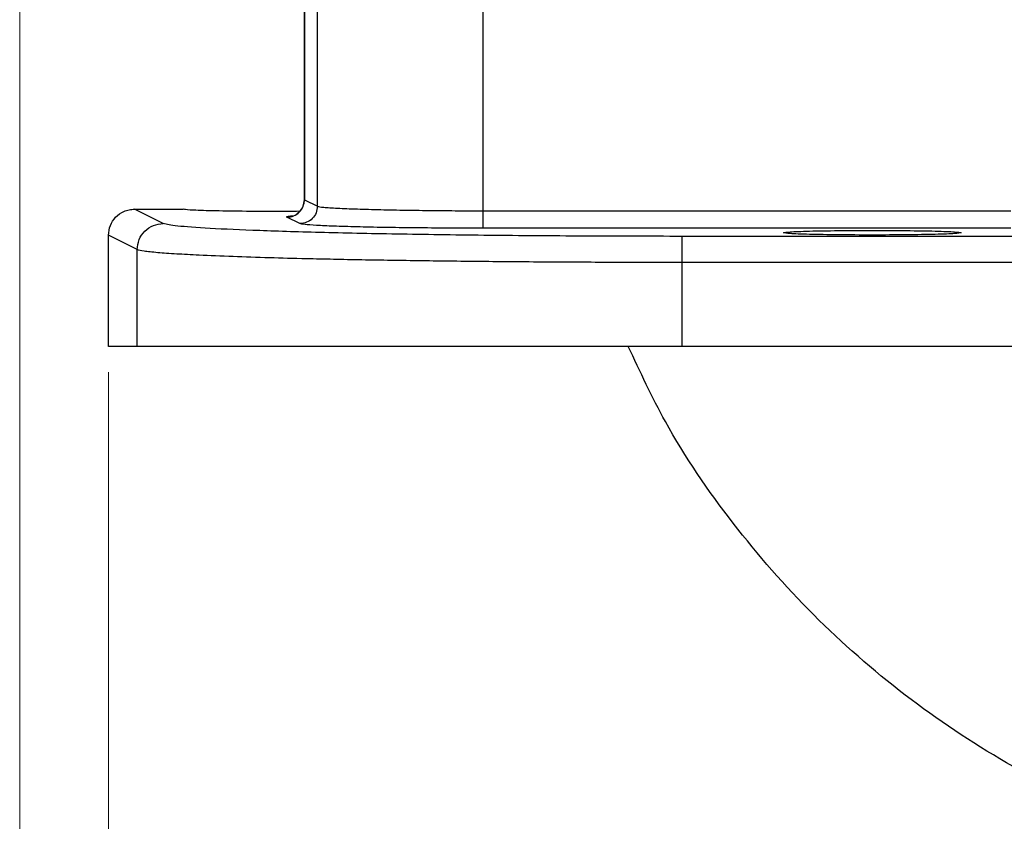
# Model space of a CAD drawing. Header units: inches. Extents: x 0.6 to 16.3, y 0.2 to 11.5.
# Tile 11 of 16: x 9.6 to 11.1, y 4 to 5.2. Entities that reach past the tile are written whole.
import ezdxf

# ---------------------------------------------------------------- set-up
doc = ezdxf.new("R2010")
doc.units = ezdxf.units.IN
doc.header["$MEASUREMENT"] = 0
doc.styles.add('SLDTEXTSTYLE0', font='TXT', dxfattribs={"width": 0.75})
doc.dimstyles.new('SLDDIMSTYLE1', dxfattribs={"dimtxt": 0.137795, "dimasz": 0.14, "dimexe": 0, "dimexo": 0.0625, "dimgap": 0.034449, "dimtad": 0, "dimdec": 1, "dimlfac": 1.5, "dimrnd": 1e-09, "dimzin": 12, "dimdsep": 46, "dimtxsty": 'SLDTEXTSTYLE0', "dimblk1": 'CLOSED', "dimblk2": 'CLOSED', "dimsah": 1, "dimcen": 0.09, "dimadec": 0, "dimazin": 3, "dimtfac": 1, "dimtdec": 1, "dimtofl": 0, "dimtmove": 0, "dimatfit": 3, "dimldrblk": 'CLOSED', "dimfxl": 0, "dimfrac": 2, "dimtolj": 1, "dimtzin": 12, "dimarcsym": 0})
doc.dimstyles.new('SLDDIMSTYLE3', dxfattribs={"dimtxt": 0.137795, "dimasz": 0.14, "dimexe": 0, "dimexo": 0.0625, "dimgap": 0.034449, "dimtad": 0, "dimdec": 1, "dimlfac": 1.5, "dimrnd": 1e-09, "dimzin": 12, "dimdsep": 46, "dimtxsty": 'SLDTEXTSTYLE0', "dimblk1": 'CLOSED', "dimblk2": 'CLOSED', "dimsah": 1, "dimcen": 0.09, "dimadec": 0, "dimazin": 3, "dimtfac": 1, "dimtofl": 0, "dimtmove": 0, "dimatfit": 3, "dimldrblk": 'CLOSED', "dimfxl": 0, "dimfrac": 2, "dimtolj": 1, "dimtzin": 12, "dimarcsym": 0})

# ---------------------------------------------------------------- blocks, each defined once
blk = doc.blocks.new('_Closed')
at = {"color": 0, "linetype": 'ByBlock', "lineweight": -2}
for p, q in [((-1, 0.166667), (0, 0)), ((-1, 0.166667), (-1, -0.166667)), ((0, 0), (-1, -0.166667)), ((0, 0), (-1, 0))]:
    blk.add_line(p, q, dxfattribs=at)
blk = doc.blocks.new('_D_3')
at = {"color": 7, "linetype": 'Continuous', "lineweight": 0}
for p, q in [((9.5826, 5.9742), (9.5826, 3.2474)), ((11.8015, 5.0505), (11.8015, 3.2474)), ((10.2759, 3.4853), (10.2339, 3.4853)), ((10.2339, 3.4853), (10.2339, 3.2665)), ((10.4795, 3.4853), (10.5215, 3.4853)), ((10.5215, 3.4853), (10.5215, 3.2665)), ((9.5826, 3.2868), (10.113, 3.2868)), ((11.8015, 3.2868), (10.6423, 3.2868)), ((10.2339, 3.2665), (10.2759, 3.2665)), ((10.5215, 3.2665), (10.4795, 3.2665))]:
    blk.add_line(p, q, dxfattribs=at)
at = {"color": 7, "linetype": 'Continuous', "lineweight": 18, "xscale": 0.14, "yscale": 0.14}
for p, rotation in [((9.5826, 3.2868), 179.999999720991), ((11.8015, 3.2868), 359.999999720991)]:
    blk.add_blockref('_Closed', p, dxfattribs=dict(at, rotation=rotation))
at = {"color": 7, "linetype": 'Continuous', "lineweight": 18, "char_height": 0.1378, "attachment_point": 1, "rotation": 360, "style": 'SLDTEXTSTYLE0'}
for s, insert in [('85', (10.2759, 3.4441)), ('3.3', (10.2504, 3.238))]:
    blk.add_mtext(s, dxfattribs=dict(at, insert=insert))
blk = doc.blocks.new('_D_4')
at = {"color": 7, "linetype": 'Continuous', "lineweight": 0}
for p, q in [((11.8015, 5.0505), (11.8015, 3.6877)), ((9.7181, 4.7041), (9.7181, 3.6877)), ((10.7396, 3.9255), (10.6976, 3.9255)), ((10.6976, 3.9255), (10.6976, 3.7068)), ((10.9432, 3.9255), (10.9852, 3.9255)), ((10.9852, 3.9255), (10.9852, 3.7068)), ((9.7181, 3.7271), (10.5768, 3.7271)), ((11.8015, 3.7271), (11.106, 3.7271)), ((10.6976, 3.7068), (10.7396, 3.7068)), ((10.9852, 3.7068), (10.9432, 3.7068))]:
    blk.add_line(p, q, dxfattribs=at)
at = {"color": 7, "linetype": 'Continuous', "lineweight": 18, "xscale": 0.14, "yscale": 0.14, "rotation": 180.0000000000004}
blk.add_blockref('_Closed', (9.7181, 3.7271), dxfattribs=at)
at = {"color": 7, "linetype": 'Continuous', "lineweight": 18, "xscale": 0.14, "yscale": 0.14}
blk.add_blockref('_Closed', (11.8015, 3.7271), dxfattribs=at)
at = {"color": 7, "linetype": 'Continuous', "lineweight": 18, "char_height": 0.1378, "attachment_point": 1, "style": 'SLDTEXTSTYLE0'}
for s, insert in [('79', (10.7396, 3.8844)), ('3.1', (10.7141, 3.6782))]:
    blk.add_mtext(s, dxfattribs=dict(at, insert=insert))

msp = doc.modelspace()

# ---------------------------------------------------------------- linework, layer by layer
at = {"color": 7, "linetype": 'Continuous', "lineweight": 25}
for p, q in [((10.0171, 5.6857), (10.0171, 4.967)), ((10.0175, 5.6852), (10.0175, 4.9675)), ((10.2903, 4.9507), (10.2903, 5.4971)), ((10.0373, 4.9576), (10.0373, 5.4806)), ((10.0175, 4.9675), (10.0373, 4.9576)), ((9.8019, 4.9313), (9.7581, 4.9531)), ((9.7581, 4.9531), (9.8325, 4.9531)), ((9.8325, 4.9532), (9.8325, 4.9531)), ((10.2903, 4.9507), (11.0964, 4.9507)), ((10.0106, 4.931), (9.9908, 4.9409)), ((11.0964, 4.924), (10.2903, 4.924)), ((9.762, 4.8913), (9.7181, 4.9132)), ((9.7181, 4.7435), (9.7181, 4.9132)), ((13.0087, 4.9116), (10.5942, 4.9116)), ((9.762, 4.7435), (9.762, 4.8913)), ((10.5942, 4.7435), (10.5942, 4.8716)), ((13.0087, 4.8716), (10.5942, 4.8716)), ((9.762, 4.7435), (9.7181, 4.7435)), ((13.0087, 4.7435), (10.5942, 4.7435))]:
    msp.add_line(p, q, dxfattribs=at)
for points in [[(9.9908, 4.9409), (9.9943, 4.9413), (10.0013, 4.9421), (10.0101, 4.9482), (10.0163, 4.957), (10.0171, 4.964), (10.0175, 4.9675)], [(10.0373, 4.9576), (10.0369, 4.9541), (10.0361, 4.9471), (10.0299, 4.9383), (10.0211, 4.9322), (10.0141, 4.9314), (10.0106, 4.931)], [(10.2903, 4.924), (10.2903, 4.9245), (10.2903, 4.9254), (10.2903, 4.9316), (10.2903, 4.9404), (10.2903, 4.9472), (10.2903, 4.9507)], [(9.762, 4.8913), (9.7626, 4.8965), (9.7638, 4.907), (9.7731, 4.9202), (9.7863, 4.9294), (9.7967, 4.9307), (9.8019, 4.9313)], [(10.5942, 4.8716), (10.5942, 4.8767), (10.5942, 4.887), (10.5942, 4.9001), (10.5942, 4.9094), (10.5942, 4.9109), (10.5942, 4.9116)], [(10.5942, 4.7435), (10.559, 4.7435), (10.4887, 4.7435), (10.385, 4.7435), (10.2846, 4.7435), (10.1891, 4.7435), (10.1001, 4.7435), (10.019, 4.7435), (9.9471, 4.7435), (9.8856, 4.7435), (9.8353, 4.7435), (9.7975, 4.7435), (9.7714, 4.7435), (9.7651, 4.7435), (9.762, 4.7435)]]:
    msp.add_open_spline(points, degree=3, dxfattribs=at)
for points, knots in [([(10.0171, 4.9679), (10.0171, 4.9664), (10.0169, 4.9635), (10.0157, 4.9591), (10.0138, 4.9547), (10.0098, 4.9491), (10.0076, 4.9474), (10.006, 4.9462)], [0, 0, 0, 0, 0.1126641, 0.2268411, 0.3533997, 0.5161209, 1, 1, 1, 1]), ([(9.7181, 4.9132), (9.7187, 4.9183), (9.7199, 4.9285), (9.7286, 4.9416), (9.7394, 4.9491), (9.7497, 4.9526), (9.7553, 4.953), (9.7581, 4.9531)], [0, 0, 0, 0, 0.245809, 0.483726, 0.730788, 0.862768, 1, 1, 1, 1]), ([(10.0104, 4.9498), (9.9964, 4.9497), (9.9652, 4.9495), (9.9147, 4.9498), (9.87, 4.9506), (9.8386, 4.9518), (9.8345, 4.9527), (9.8325, 4.9531)], [0, 0, 0, 0, 0.169144, 0.376825, 0.584526, 0.792253, 1, 1, 1, 1]), ([(10.0373, 4.9576), (10.0396, 4.9571), (10.0441, 4.956), (10.0663, 4.9546), (10.0963, 4.9534), (10.1323, 4.9524), (10.1717, 4.9516), (10.212, 4.9511), (10.2517, 4.9507), (10.2777, 4.9507), (10.2903, 4.9507)], [0, 0, 0, 0, 0.152262, 0.296742, 0.433436, 0.56234, 0.68345, 0.796765, 0.902282, 1, 1, 1, 1]), ([(10.5942, 4.9116), (10.544, 4.9116), (10.4436, 4.9118), (10.2984, 4.9129), (10.1639, 4.9147), (10.0448, 4.9172), (9.9454, 4.9202), (9.8697, 4.9236), (9.8181, 4.9273), (9.8073, 4.9299), (9.8019, 4.9313)], [0, 0, 0, 0, 0.124956, 0.249962, 0.374961, 0.499946, 0.62494, 0.749961, 0.875002, 1, 1, 1, 1]), ([(10.2903, 4.924), (10.2725, 4.924), (10.2371, 4.9241), (10.1859, 4.9245), (10.1384, 4.9251), (10.0964, 4.926), (10.0613, 4.927), (10.0346, 4.9283), (10.0163, 4.9296), (10.0125, 4.9305), (10.0106, 4.931)], [0, 0, 0, 0, 0.1249562, 0.2499624, 0.3749609, 0.4999463, 0.6249397, 0.7499613, 0.8750023, 1, 1, 1, 1]), ([(10.7491, 4.9171), (10.7512, 4.9176), (10.7553, 4.9185), (10.7866, 4.9197), (10.8315, 4.9205), (10.867, 4.9206), (10.8848, 4.9207)], [0, 0, 0, 0, 0.25004, 0.500056, 0.75004, 1, 1, 1, 1]), ([(10.8848, 4.9207), (10.9026, 4.9206), (10.9381, 4.9205), (10.983, 4.9197), (11.0144, 4.9185), (11.0184, 4.9176), (11.0205, 4.9171)], [0, 0, 0, 0, 0.24996, 0.499944, 0.74996, 1, 1, 1, 1]), ([(10.8848, 4.9136), (10.867, 4.9136), (10.8315, 4.9137), (10.7866, 4.9146), (10.7553, 4.9157), (10.7512, 4.9167), (10.7491, 4.9171)], [0, 0, 0, 0, 0.24996, 0.499944, 0.74996, 1, 1, 1, 1]), ([(11.0205, 4.9171), (11.0184, 4.9167), (11.0144, 4.9157), (10.983, 4.9146), (10.9381, 4.9137), (10.9026, 4.9136), (10.8848, 4.9136)], [0, 0, 0, 0, 0.25004, 0.500056, 0.75004, 1, 1, 1, 1]), ([(10.5942, 4.8716), (10.5605, 4.8716), (10.4926, 4.8717), (10.3914, 4.8722), (10.3085, 4.8728), (10.2438, 4.8735), (10.1961, 4.8741), (10.1496, 4.8748), (10.1046, 4.8755), (10.0613, 4.8764), (10.0137, 4.8774), (9.9613, 4.8788), (9.9055, 4.8806), (9.8583, 4.8826), (9.8203, 4.8846), (9.7917, 4.8867), (9.7703, 4.8889), (9.7648, 4.8905), (9.762, 4.8913)], [0, 0, 0, 0, 0.0797681, 0.1609509, 0.2435491, 0.2854003, 0.327606, 0.3701664, 0.4130816, 0.4563516, 0.4999766, 0.5640666, 0.6358515, 0.7153292, 0.7800044, 0.8490084, 0.9223405, 1, 1, 1, 1]), ([(11.8015, 3.9168), (11.7394, 3.9192), (11.6152, 3.9239), (11.432, 3.9617), (11.2552, 4.0213), (11.0878, 4.104), (10.9326, 4.2077), (10.792, 4.3308), (10.6695, 4.4714), (10.5744, 4.6096), (10.5302, 4.7047), (10.5121, 4.7435)], [0, 0, 0, 0, 0.115092, 0.230184, 0.345276, 0.460368, 0.57546, 0.690552, 0.805644, 0.920736, 1, 1, 1, 1])]:
    msp.add_open_spline(points, degree=3, knots=knots, dxfattribs=at)
at = {"color": 8, "linetype": 'Continuous', "lineweight": 25}
msp.add_open_spline([(9.9908, 4.9409), (9.9902, 4.9415), (9.9894, 4.9423), (9.9996, 4.943), (10.0013, 4.9431)], degree=3, knots=[0, 0, 0, 0, 0.829369, 1, 1, 1, 1], dxfattribs=at)

# ---------------------------------------------------------------- dimensions: what is measured, and where the dimension line sits
at = {"color": 7, "linetype": 'Continuous', "lineweight": 18}
dim = msp.add_linear_dim(base=(11.8015, 3.2868), p1=(9.5826, 6.0135), p2=(11.8015, 5.0898), angle=360, dimstyle='SLDDIMSTYLE1', dxfattribs=at)
dim.commit()
dim.dimension.update_dxf_attribs({"geometry": '_D_3', "text_midpoint": (10.3777, 3.2868), "dimtype": 160})
dim = msp.add_linear_dim(base=(11.8015, 3.7271), p1=(9.7181, 4.7435), p2=(11.8015, 5.0898), dimstyle='SLDDIMSTYLE3', dxfattribs=at)
dim.commit()
dim.dimension.update_dxf_attribs({"geometry": '_D_4', "text_midpoint": (10.8414, 3.7271), "dimtype": 160})

doc.saveas('drawing.dxf')
